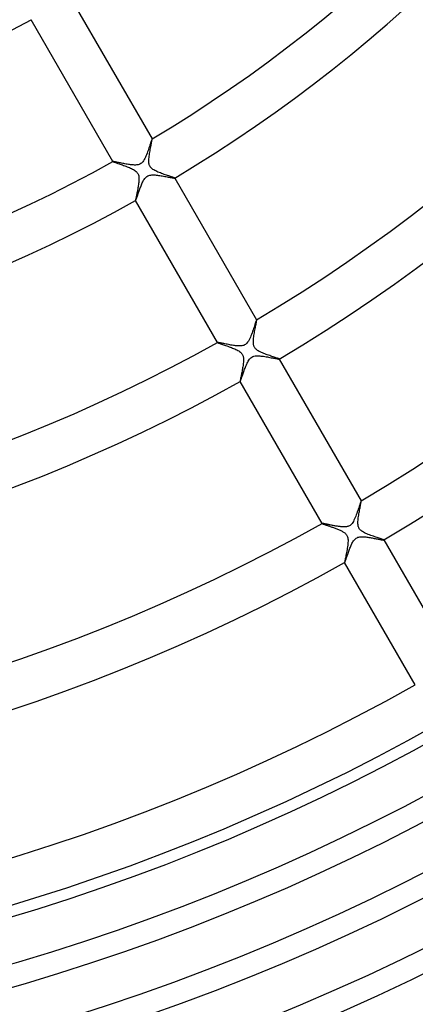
# Model space of a CAD drawing. Header units: millimetres. Extents: x -345 to 345, y -305 to 305.
# Tile 43 of 79: x 54 to 89, y -186 to -99. Entities that reach past the tile are written whole.
import ezdxf

# ---------------------------------------------------------------- set-up
doc = ezdxf.new("R2010")
doc.units = ezdxf.units.MM
doc.layers.add('HIDDEN', color=7, linetype='Continuous')
doc.layers.add('THICK', color=7, linetype='Continuous')

msp = doc.modelspace()

# ---------------------------------------------------------------- linework, layer by layer
at = {"layer": 'HIDDEN'}
for p, q in [((65.339, -109.763), (65.308, -109.857)), ((65.368, -109.677), (65.339, -109.763)), ((65.394, -109.601), (65.368, -109.677)), ((65.417, -109.535), (65.394, -109.601)), ((65.436, -109.482), (65.417, -109.535)), ((65.452, -109.443), (65.436, -109.482)), ((65.464, -109.417), (65.452, -109.443)), ((65.472, -109.406), (65.464, -109.417)), ((65.473, -109.406), (65.472, -109.406)), ((65.474, -109.406), (65.473, -109.405)), ((65.473, -109.405), (65.473, -109.406)), ((65.475, -109.406), (65.474, -109.406)), ((65.475, -109.407), (65.475, -109.406)), ((65.475, -109.406), (65.475, -109.406)), ((65.024, -110.678), (64.977, -110.799)), ((65.07, -110.554), (65.024, -110.678)), ((65.115, -110.429), (65.07, -110.554)), ((65.158, -110.305), (65.115, -110.429)), ((65.199, -110.184), (65.158, -110.305)), ((65.238, -110.069), (65.199, -110.184)), ((65.274, -109.96), (65.238, -110.069)), ((65.308, -109.857), (65.274, -109.96)), ((62.012, -111.404), (62.011, -111.404)), ((62.011, -111.404), (62.011, -111.405)), ((62.011, -111.405), (62.011, -111.405)), ((62.011, -111.405), (62.011, -111.406)), ((62.011, -111.406), (62.011, -111.407)), ((62.021, -111.402), (62.012, -111.403)), ((62.012, -111.403), (62.012, -111.404)), ((62.039, -111.403), (62.021, -111.402)), ((62.065, -111.406), (62.039, -111.403)), ((62.098, -111.411), (62.065, -111.406)), ((62.138, -111.418), (62.098, -111.411)), ((62.185, -111.426), (62.138, -111.418)), ((62.239, -111.437), (62.185, -111.426)), ((62.299, -111.449), (62.239, -111.437)), ((62.365, -111.462), (62.299, -111.449)), ((62.436, -111.477), (62.365, -111.462)), ((62.514, -111.493), (62.436, -111.477)), ((62.597, -111.51), (62.514, -111.493)), ((62.685, -111.528), (62.597, -111.51)), ((62.778, -111.547), (62.685, -111.528)), ((62.875, -111.567), (62.778, -111.547)), ((62.974, -111.586), (62.875, -111.567)), ((63.074, -111.605), (62.974, -111.586)), ((64.468, -111.591), (64.4, -111.63)), ((64.531, -111.545), (64.468, -111.591)), ((64.592, -111.488), (64.531, -111.545)), ((64.653, -111.418), (64.592, -111.488)), ((64.714, -111.334), (64.653, -111.418)), ((64.772, -111.239), (64.714, -111.334)), ((64.827, -111.137), (64.772, -111.239)), ((64.879, -111.029), (64.827, -111.137)), ((64.929, -110.916), (64.879, -111.029)), ((64.977, -110.799), (64.929, -110.916)), ((63.175, -111.624), (63.074, -111.605)), ((63.275, -111.641), (63.175, -111.624)), ((63.374, -111.657), (63.275, -111.641)), ((63.472, -111.672), (63.374, -111.657)), ((63.567, -111.685), (63.472, -111.672)), ((63.66, -111.696), (63.567, -111.685)), ((63.751, -111.705), (63.66, -111.696)), ((63.84, -111.711), (63.751, -111.705)), ((63.927, -111.714), (63.84, -111.711)), ((64.01, -111.713), (63.927, -111.714)), ((64.091, -111.709), (64.01, -111.713)), ((64.171, -111.699), (64.091, -111.709)), ((64.25, -111.684), (64.171, -111.699)), ((64.327, -111.661), (64.25, -111.684)), ((64.4, -111.63), (64.327, -111.661)), ((64.571, -113.375), (64.608, -113.293)), ((64.608, -113.293), (64.645, -113.214)), ((64.645, -113.214), (64.684, -113.138)), ((64.684, -113.138), (64.726, -113.061)), ((64.726, -113.061), (64.773, -112.985)), ((64.773, -112.985), (64.823, -112.912)), ((64.823, -112.912), (64.879, -112.844)), ((64.879, -112.844), (64.94, -112.781)), ((64.94, -112.781), (65.009, -112.725)), ((65.009, -112.725), (65.086, -112.678)), ((65.086, -112.678), (65.171, -112.641)), ((65.171, -112.641), (65.26, -112.614)), ((65.26, -112.614), (65.352, -112.597)), ((65.352, -112.597), (65.446, -112.588)), ((65.446, -112.588), (65.539, -112.585)), ((65.539, -112.585), (65.634, -112.587)), ((65.634, -112.587), (65.734, -112.592)), ((65.734, -112.592), (65.836, -112.601)), ((65.836, -112.601), (65.942, -112.613)), ((65.942, -112.613), (66.05, -112.627)), ((66.05, -112.627), (66.16, -112.643)), ((66.16, -112.643), (66.27, -112.66)), ((66.27, -112.66), (66.379, -112.679)), ((66.379, -112.679), (66.488, -112.698)), ((66.488, -112.698), (66.595, -112.718)), ((66.595, -112.718), (66.7, -112.737)), ((66.7, -112.737), (66.802, -112.757)), ((66.802, -112.757), (66.9, -112.776)), ((66.9, -112.776), (66.993, -112.794)), ((66.993, -112.794), (67.081, -112.81)), ((67.081, -112.81), (67.161, -112.826)), ((67.161, -112.826), (67.235, -112.839)), ((67.235, -112.839), (67.3, -112.851)), ((67.3, -112.851), (67.356, -112.86)), ((67.356, -112.86), (67.402, -112.867)), ((67.402, -112.867), (67.437, -112.871)), ((67.437, -112.871), (67.46, -112.872)), ((67.46, -112.872), (67.472, -112.87)), ((67.472, -112.87), (67.473, -112.87)), ((67.474, -112.868), (67.473, -112.867)), ((67.473, -112.87), (67.473, -112.869)), ((67.473, -112.869), (67.474, -112.869)), ((67.474, -112.869), (67.474, -112.868)), ((67.474, -112.868), (67.474, -112.868)), ((64.248, -114.233), (64.276, -114.154)), ((64.276, -114.154), (64.304, -114.073)), ((64.304, -114.073), (64.334, -113.989)), ((64.334, -113.989), (64.365, -113.902)), ((64.365, -113.902), (64.397, -113.814)), ((64.397, -113.814), (64.431, -113.725)), ((64.431, -113.725), (64.465, -113.635)), ((64.465, -113.635), (64.5, -113.547)), ((64.5, -113.547), (64.535, -113.46)), ((64.535, -113.46), (64.571, -113.375)), ((64.009, -114.867), (64.01, -114.868)), ((64.01, -114.868), (64.01, -114.868)), ((64.01, -114.868), (64.011, -114.868)), ((64.011, -114.868), (64.011, -114.868)), ((64.011, -114.868), (64.012, -114.868)), ((64.012, -114.868), (64.013, -114.868)), ((64.013, -114.868), (64.018, -114.862)), ((64.018, -114.862), (64.026, -114.849)), ((64.026, -114.849), (64.035, -114.829)), ((64.035, -114.829), (64.046, -114.802)), ((64.046, -114.802), (64.059, -114.768)), ((64.059, -114.768), (64.074, -114.729)), ((64.074, -114.729), (64.091, -114.683)), ((64.091, -114.683), (64.109, -114.632)), ((64.109, -114.632), (64.129, -114.576)), ((64.129, -114.576), (64.15, -114.516)), ((64.15, -114.516), (64.173, -114.451)), ((64.173, -114.451), (64.197, -114.382)), ((64.197, -114.382), (64.222, -114.309)), ((64.222, -114.309), (64.248, -114.233)), ((74.683, -125.516), (74.661, -125.577)), ((74.701, -125.471), (74.683, -125.516)), ((74.714, -125.442), (74.701, -125.471)), ((74.723, -125.429), (74.714, -125.442)), ((74.724, -125.429), (74.723, -125.429)), ((74.725, -125.429), (74.724, -125.429)), ((74.724, -125.429), (74.724, -125.429)), ((74.726, -125.429), (74.725, -125.429)), ((74.726, -125.43), (74.726, -125.429)), ((74.726, -125.429), (74.726, -125.429)), ((74.415, -126.308), (74.369, -126.441)), ((74.459, -126.179), (74.415, -126.308)), ((74.5, -126.057), (74.459, -126.179)), ((74.538, -125.942), (74.5, -126.057)), ((74.574, -125.835), (74.538, -125.942)), ((74.606, -125.737), (74.574, -125.835)), ((74.635, -125.651), (74.606, -125.737)), ((74.661, -125.577), (74.635, -125.651)), ((74.055, -127.202), (73.994, -127.309)), ((74.112, -127.087), (74.055, -127.202)), ((74.166, -126.967), (74.112, -127.087)), ((74.219, -126.841), (74.166, -126.967)), ((74.27, -126.711), (74.219, -126.841)), ((74.32, -126.577), (74.27, -126.711)), ((74.369, -126.441), (74.32, -126.577)), ((71.263, -127.427), (71.262, -127.428)), ((71.262, -127.428), (71.262, -127.428)), ((71.262, -127.428), (71.262, -127.429)), ((71.262, -127.429), (71.262, -127.429)), ((71.262, -127.429), (71.262, -127.43)), ((71.273, -127.425), (71.263, -127.427)), ((71.263, -127.427), (71.263, -127.427)), ((71.293, -127.426), (71.273, -127.425)), ((71.322, -127.43), (71.293, -127.426)), ((71.36, -127.436), (71.322, -127.43)), ((71.406, -127.444), (71.36, -127.436)), ((71.46, -127.454), (71.406, -127.444)), ((71.521, -127.466), (71.46, -127.454)), ((71.588, -127.479), (71.521, -127.466)), ((71.663, -127.495), (71.588, -127.479)), ((71.744, -127.511), (71.663, -127.495)), ((71.831, -127.529), (71.744, -127.511)), ((71.924, -127.548), (71.831, -127.529)), ((72.023, -127.568), (71.924, -127.548)), ((72.127, -127.589), (72.023, -127.568)), ((72.234, -127.61), (72.127, -127.589)), ((72.342, -127.63), (72.234, -127.61)), ((72.449, -127.65), (72.342, -127.63)), ((72.557, -127.668), (72.449, -127.65)), ((72.663, -127.685), (72.557, -127.668)), ((72.767, -127.7), (72.663, -127.685)), ((72.868, -127.713), (72.767, -127.7)), ((72.966, -127.723), (72.868, -127.713)), ((73.062, -127.731), (72.966, -127.723)), ((73.155, -127.735), (73.062, -127.731)), ((73.245, -127.735), (73.155, -127.735)), ((73.332, -127.731), (73.245, -127.735)), ((73.417, -127.721), (73.332, -127.731)), ((73.502, -127.705), (73.417, -127.721)), ((73.584, -127.68), (73.502, -127.705)), ((73.661, -127.645), (73.584, -127.68)), ((73.732, -127.603), (73.661, -127.645)), ((73.798, -127.552), (73.732, -127.603)), ((73.863, -127.487), (73.798, -127.552)), ((73.928, -127.406), (73.863, -127.487)), ((73.994, -127.309), (73.928, -127.406)), ((73.979, -129.077), (74.03, -128.995)), ((74.03, -128.995), (74.086, -128.917)), ((74.086, -128.917), (74.148, -128.845)), ((74.148, -128.845), (74.217, -128.779)), ((74.217, -128.779), (74.296, -128.722)), ((74.296, -128.722), (74.386, -128.676)), ((74.386, -128.676), (74.483, -128.643)), ((74.483, -128.643), (74.584, -128.622)), ((74.584, -128.622), (74.687, -128.61)), ((74.687, -128.61), (74.791, -128.607)), ((74.791, -128.607), (74.896, -128.609)), ((74.896, -128.609), (74.999, -128.615)), ((74.999, -128.615), (75.104, -128.625)), ((75.104, -128.625), (75.213, -128.637)), ((75.213, -128.637), (75.325, -128.652)), ((75.325, -128.652), (75.439, -128.669)), ((75.439, -128.669), (75.555, -128.688)), ((75.555, -128.688), (75.672, -128.709)), ((75.672, -128.709), (75.788, -128.729)), ((75.788, -128.729), (75.901, -128.75)), ((75.901, -128.75), (76.01, -128.771)), ((76.01, -128.771), (76.115, -128.791)), ((76.115, -128.791), (76.214, -128.81)), ((76.214, -128.81), (76.306, -128.828)), ((76.306, -128.828), (76.392, -128.845)), ((76.392, -128.845), (76.47, -128.859)), ((76.47, -128.859), (76.539, -128.872)), ((76.539, -128.872), (76.599, -128.882)), ((76.599, -128.882), (76.648, -128.889)), ((76.648, -128.889), (76.685, -128.894)), ((76.685, -128.894), (76.711, -128.895)), ((76.711, -128.895), (76.723, -128.894)), ((76.723, -128.894), (76.724, -128.893)), ((76.724, -128.891), (76.724, -128.89)), ((76.725, -128.891), (76.724, -128.891)), ((76.724, -128.893), (76.725, -128.892)), ((76.724, -128.893), (76.724, -128.893)), ((76.725, -128.892), (76.725, -128.891)), ((73.592, -129.989), (73.626, -129.896)), ((73.626, -129.896), (73.661, -129.8)), ((73.661, -129.8), (73.698, -129.703)), ((73.698, -129.703), (73.735, -129.606)), ((73.735, -129.606), (73.773, -129.512)), ((73.773, -129.512), (73.812, -129.419)), ((73.812, -129.419), (73.851, -129.33)), ((73.851, -129.33), (73.891, -129.244)), ((73.891, -129.244), (73.933, -129.161)), ((73.933, -129.161), (73.979, -129.077)), ((73.316, -130.777), (73.333, -130.731)), ((73.333, -130.731), (73.352, -130.679)), ((73.352, -130.679), (73.372, -130.621)), ((73.372, -130.621), (73.395, -130.557)), ((73.395, -130.557), (73.418, -130.488)), ((73.418, -130.488), (73.444, -130.415)), ((73.444, -130.415), (73.471, -130.337)), ((73.471, -130.337), (73.499, -130.255)), ((73.499, -130.255), (73.529, -130.169)), ((73.529, -130.169), (73.56, -130.081)), ((73.56, -130.081), (73.592, -129.989)), ((73.26, -130.89), (73.26, -130.891)), ((73.26, -130.891), (73.261, -130.891)), ((73.261, -130.891), (73.262, -130.891)), ((73.262, -130.891), (73.262, -130.891)), ((73.262, -130.891), (73.263, -130.891)), ((73.263, -130.891), (73.269, -130.884)), ((73.263, -130.891), (73.263, -130.891)), ((73.269, -130.884), (73.278, -130.869)), ((73.278, -130.869), (73.288, -130.846)), ((73.288, -130.846), (73.301, -130.815)), ((73.301, -130.815), (73.316, -130.777)), ((83.756, -142.062), (83.717, -142.179)), ((83.793, -141.951), (83.756, -142.062)), ((83.827, -141.848), (83.793, -141.951)), ((83.859, -141.753), (83.827, -141.848)), ((83.887, -141.67), (83.859, -141.753)), ((83.912, -141.597), (83.887, -141.67)), ((83.934, -141.538), (83.912, -141.597)), ((83.952, -141.493), (83.934, -141.538)), ((83.965, -141.464), (83.952, -141.493)), ((83.974, -141.452), (83.965, -141.464)), ((83.975, -141.452), (83.974, -141.452)), ((83.976, -141.452), (83.975, -141.451)), ((83.975, -141.451), (83.975, -141.452)), ((83.977, -141.452), (83.976, -141.452)), ((83.976, -141.452), (83.976, -141.452)), ((83.977, -141.453), (83.977, -141.452)), ((83.44, -142.935), (83.389, -143.051)), ((83.489, -142.813), (83.44, -142.935)), ((83.537, -142.688), (83.489, -142.813)), ((83.585, -142.559), (83.537, -142.688)), ((83.631, -142.429), (83.585, -142.559)), ((83.675, -142.302), (83.631, -142.429)), ((83.717, -142.179), (83.675, -142.302)), ((80.514, -143.449), (80.513, -143.45)), ((80.513, -143.45), (80.513, -143.45)), ((80.513, -143.45), (80.513, -143.451)), ((80.513, -143.451), (80.513, -143.451)), ((80.513, -143.451), (80.513, -143.452)), ((80.513, -143.452), (80.513, -143.453)), ((80.52, -143.448), (80.514, -143.449)), ((80.532, -143.448), (80.52, -143.448)), ((80.549, -143.449), (80.532, -143.448)), ((80.57, -143.452), (80.549, -143.449)), ((80.597, -143.456), (80.57, -143.452)), ((80.628, -143.461), (80.597, -143.456)), ((80.663, -143.468), (80.628, -143.461)), ((80.703, -143.475), (80.663, -143.468)), ((80.746, -143.483), (80.703, -143.475)), ((80.793, -143.493), (80.746, -143.483)), ((80.844, -143.503), (80.793, -143.493)), ((80.898, -143.514), (80.844, -143.503)), ((80.955, -143.526), (80.898, -143.514)), ((81.015, -143.538), (80.955, -143.526)), ((81.078, -143.551), (81.015, -143.538)), ((81.143, -143.564), (81.078, -143.551)), ((81.21, -143.578), (81.143, -143.564)), ((81.28, -143.592), (81.21, -143.578)), ((81.351, -143.606), (81.28, -143.592)), ((81.424, -143.62), (81.351, -143.606)), ((81.499, -143.635), (81.424, -143.62)), ((81.575, -143.649), (81.499, -143.635)), ((81.652, -143.663), (81.575, -143.649)), ((81.73, -143.677), (81.652, -143.663)), ((81.807, -143.69), (81.73, -143.677)), ((81.884, -143.702), (81.807, -143.69)), ((81.96, -143.714), (81.884, -143.702)), ((82.035, -143.724), (81.96, -143.714)), ((82.108, -143.733), (82.035, -143.724)), ((82.18, -143.741), (82.108, -143.733)), ((82.251, -143.748), (82.18, -143.741)), ((82.319, -143.753), (82.251, -143.748)), ((82.387, -143.756), (82.319, -143.753)), ((82.456, -143.757), (82.387, -143.756)), ((82.526, -143.756), (82.456, -143.757)), ((82.595, -143.751), (82.526, -143.756)), ((82.664, -143.743), (82.595, -143.751)), ((82.732, -143.731), (82.664, -143.743)), ((82.799, -143.713), (82.732, -143.731)), ((82.864, -143.689), (82.799, -143.713)), ((82.927, -143.658), (82.864, -143.689)), ((82.987, -143.621), (82.927, -143.658)), ((83.045, -143.575), (82.987, -143.621)), ((83.104, -143.518), (83.045, -143.575)), ((83.163, -143.448), (83.104, -143.518)), ((83.223, -143.363), (83.163, -143.448)), ((83.281, -143.266), (83.223, -143.363)), ((83.337, -143.161), (83.281, -143.266)), ((83.389, -143.051), (83.337, -143.161)), ((83.535, -144.75), (83.611, -144.709)), ((83.611, -144.709), (83.69, -144.677)), ((83.69, -144.677), (83.773, -144.654)), ((83.773, -144.654), (83.856, -144.64)), ((83.856, -144.64), (83.941, -144.632)), ((83.941, -144.632), (84.025, -144.628)), ((84.025, -144.628), (84.109, -144.629)), ((84.109, -144.629), (84.195, -144.633)), ((84.195, -144.633), (84.285, -144.639)), ((84.285, -144.639), (84.376, -144.649)), ((84.376, -144.649), (84.47, -144.66)), ((84.47, -144.66), (84.565, -144.673)), ((84.565, -144.673), (84.662, -144.687)), ((84.662, -144.687), (84.758, -144.702)), ((84.758, -144.702), (84.854, -144.718)), ((84.854, -144.718), (84.949, -144.735)), ((82.981, -145.639), (83.016, -145.551)), ((83.016, -145.551), (83.052, -145.465)), ((83.052, -145.465), (83.088, -145.381)), ((83.088, -145.381), (83.125, -145.301)), ((83.125, -145.301), (83.162, -145.224)), ((83.162, -145.224), (83.202, -145.147)), ((83.202, -145.147), (83.246, -145.071)), ((83.246, -145.071), (83.294, -144.997)), ((83.294, -144.997), (83.346, -144.927)), ((83.346, -144.927), (83.402, -144.861)), ((83.402, -144.861), (83.465, -144.802)), ((83.465, -144.802), (83.535, -144.75)), ((84.949, -144.735), (85.042, -144.752)), ((85.042, -144.752), (85.134, -144.769)), ((85.134, -144.769), (85.223, -144.786)), ((85.223, -144.786), (85.31, -144.803)), ((85.31, -144.803), (85.393, -144.819)), ((85.393, -144.819), (85.473, -144.834)), ((85.473, -144.834), (85.549, -144.849)), ((85.549, -144.849), (85.62, -144.863)), ((85.62, -144.863), (85.686, -144.875)), ((85.686, -144.875), (85.746, -144.886)), ((85.746, -144.886), (85.801, -144.896)), ((85.801, -144.896), (85.848, -144.904)), ((85.848, -144.904), (85.889, -144.911)), ((85.889, -144.911), (85.922, -144.915)), ((85.922, -144.915), (85.948, -144.918)), ((85.948, -144.918), (85.965, -144.918)), ((85.965, -144.918), (85.974, -144.916)), ((85.974, -144.916), (85.975, -144.916)), ((85.975, -144.914), (85.975, -144.913)), ((85.975, -144.915), (85.975, -144.914)), ((85.975, -144.914), (85.975, -144.914)), ((85.975, -144.916), (85.975, -144.915)), ((85.975, -144.915), (85.975, -144.915)), ((82.682, -146.473), (82.707, -146.401)), ((82.707, -146.401), (82.733, -146.326)), ((82.733, -146.326), (82.76, -146.247)), ((82.76, -146.247), (82.788, -146.166)), ((82.788, -146.166), (82.817, -146.082)), ((82.817, -146.082), (82.848, -145.996)), ((82.848, -145.996), (82.88, -145.908)), ((82.88, -145.908), (82.912, -145.819)), ((82.912, -145.819), (82.946, -145.729)), ((82.946, -145.729), (82.981, -145.639)), ((82.511, -146.913), (82.511, -146.913)), ((82.511, -146.913), (82.512, -146.914)), ((82.512, -146.914), (82.512, -146.914)), ((82.512, -146.914), (82.513, -146.914)), ((82.513, -146.914), (82.513, -146.914)), ((82.513, -146.914), (82.514, -146.914)), ((82.514, -146.914), (82.52, -146.907)), ((82.52, -146.907), (82.528, -146.893)), ((82.528, -146.893), (82.538, -146.871)), ((82.538, -146.871), (82.55, -146.843)), ((82.55, -146.843), (82.564, -146.807)), ((82.564, -146.807), (82.579, -146.765)), ((82.579, -146.765), (82.597, -146.716)), ((82.597, -146.716), (82.616, -146.663)), ((82.616, -146.663), (82.637, -146.604)), ((82.637, -146.604), (82.659, -146.54)), ((82.659, -146.54), (82.682, -146.473))]:
    msp.add_line(p, q, dxfattribs=at)
at = {"layer": 'THICK'}
for p, q in [((58.222, -96.843), (65.475, -109.407)), ((62.011, -111.407), (54.758, -98.843)), ((65.399, -109.881), (65.417, -109.784)), ((65.417, -109.784), (65.434, -109.696)), ((65.434, -109.696), (65.449, -109.617)), ((65.449, -109.617), (65.461, -109.549)), ((65.461, -109.549), (65.47, -109.493)), ((65.47, -109.493), (65.475, -109.45)), ((65.477, -109.421), (65.475, -109.407)), ((65.475, -109.45), (65.477, -109.421)), ((65.232, -110.81), (65.251, -110.689)), ((65.251, -110.689), (65.271, -110.567)), ((65.271, -110.567), (65.292, -110.445)), ((65.292, -110.445), (65.313, -110.326)), ((65.313, -110.326), (65.336, -110.208)), ((65.336, -110.208), (65.357, -110.094)), ((65.357, -110.094), (65.379, -109.985)), ((65.379, -109.985), (65.399, -109.881)), ((62.011, -111.407), (62.02, -111.414)), ((62.02, -111.414), (62.041, -111.424)), ((62.041, -111.424), (62.072, -111.438)), ((62.072, -111.438), (62.114, -111.454)), ((62.114, -111.454), (62.166, -111.474)), ((62.166, -111.474), (62.226, -111.496)), ((62.226, -111.496), (62.295, -111.52)), ((62.295, -111.52), (62.372, -111.547)), ((62.372, -111.547), (62.456, -111.576)), ((62.456, -111.576), (62.545, -111.607)), ((65.185, -111.378), (65.186, -111.273)), ((65.189, -111.477), (65.185, -111.378)), ((65.186, -111.273), (65.192, -111.162)), ((65.199, -111.561), (65.189, -111.477)), ((65.192, -111.162), (65.202, -111.048)), ((65.212, -111.632), (65.199, -111.561)), ((65.202, -111.048), (65.216, -110.93)), ((65.216, -110.93), (65.232, -110.81)), ((62.545, -111.607), (62.64, -111.639)), ((62.64, -111.639), (62.739, -111.674)), ((62.739, -111.674), (62.842, -111.71)), ((62.842, -111.71), (62.946, -111.747)), ((62.946, -111.747), (63.052, -111.785)), ((63.052, -111.785), (63.157, -111.824)), ((63.157, -111.824), (63.261, -111.863)), ((63.261, -111.863), (63.363, -111.904)), ((63.363, -111.904), (63.463, -111.945)), ((63.463, -111.945), (63.559, -111.986)), ((63.559, -111.986), (63.652, -112.029)), ((63.652, -112.029), (63.742, -112.073)), ((63.742, -112.073), (63.829, -112.12)), ((63.829, -112.12), (63.911, -112.17)), ((63.911, -112.17), (63.987, -112.223)), ((63.987, -112.223), (64.056, -112.279)), ((64.056, -112.279), (64.115, -112.336)), ((64.115, -112.336), (64.165, -112.395)), ((64.165, -112.395), (64.206, -112.457)), ((64.206, -112.457), (64.239, -112.522)), ((65.228, -111.692), (65.212, -111.632)), ((65.245, -111.742), (65.228, -111.692)), ((65.266, -111.79), (65.245, -111.742)), ((65.29, -111.836), (65.266, -111.79)), ((65.317, -111.88), (65.29, -111.836)), ((65.348, -111.922), (65.317, -111.88)), ((65.384, -111.963), (65.348, -111.922)), ((65.427, -112.006), (65.384, -111.963)), ((65.48, -112.051), (65.427, -112.006)), ((65.544, -112.098), (65.48, -112.051)), ((65.619, -112.147), (65.544, -112.098)), ((65.703, -112.195), (65.619, -112.147)), ((65.794, -112.242), (65.703, -112.195)), ((65.891, -112.288), (65.794, -112.242)), ((65.992, -112.332), (65.891, -112.288)), ((66.097, -112.376), (65.992, -112.332)), ((66.205, -112.418), (66.097, -112.376)), ((66.315, -112.459), (66.205, -112.418)), ((66.426, -112.499), (66.315, -112.459)), ((64.239, -112.522), (64.266, -112.592)), ((64.266, -112.592), (64.287, -112.669)), ((64.293, -113.262), (64.282, -113.353)), ((64.287, -112.669), (64.302, -112.752)), ((64.302, -113.173), (64.293, -113.262)), ((64.302, -112.752), (64.31, -112.836)), ((64.308, -113.087), (64.302, -113.173)), ((64.312, -113.004), (64.308, -113.087)), ((64.31, -112.836), (64.313, -112.921)), ((64.313, -112.921), (64.312, -113.004)), ((66.536, -112.538), (66.426, -112.499)), ((66.643, -112.575), (66.536, -112.538)), ((66.747, -112.61), (66.643, -112.575)), ((66.847, -112.644), (66.747, -112.61)), ((66.942, -112.675), (66.847, -112.644)), ((67.031, -112.705), (66.942, -112.675)), ((67.115, -112.733), (67.031, -112.705)), ((67.191, -112.758), (67.115, -112.733)), ((67.26, -112.782), (67.191, -112.758)), ((67.32, -112.803), (67.26, -112.782)), ((67.371, -112.821), (67.32, -112.803)), ((67.413, -112.837), (67.371, -112.821)), ((67.444, -112.85), (67.413, -112.837)), ((67.464, -112.86), (67.444, -112.85)), ((67.473, -112.867), (67.464, -112.86)), ((67.473, -112.867), (74.726, -125.43)), ((64.132, -114.197), (64.115, -114.281)), ((64.15, -114.11), (64.132, -114.197)), ((64.167, -114.02), (64.15, -114.11)), ((64.186, -113.927), (64.167, -114.02)), ((64.204, -113.832), (64.186, -113.927)), ((64.221, -113.735), (64.204, -113.832)), ((64.238, -113.638), (64.221, -113.735)), ((64.254, -113.542), (64.238, -113.638)), ((64.269, -113.447), (64.254, -113.542)), ((64.282, -113.353), (64.269, -113.447)), ((64.008, -114.84), (64.007, -114.858)), ((64.007, -114.858), (64.009, -114.867)), ((64.011, -114.814), (64.008, -114.84)), ((71.262, -127.43), (64.009, -114.867)), ((64.016, -114.78), (64.011, -114.814)), ((64.023, -114.739), (64.016, -114.78)), ((64.032, -114.69), (64.023, -114.739)), ((64.043, -114.635), (64.032, -114.69)), ((64.055, -114.575), (64.043, -114.635)), ((64.068, -114.508), (64.055, -114.575)), ((64.083, -114.437), (64.068, -114.508)), ((64.098, -114.361), (64.083, -114.437)), ((64.115, -114.281), (64.098, -114.361)), ((74.712, -125.568), (74.721, -125.514)), ((74.721, -125.514), (74.726, -125.472)), ((74.728, -125.444), (74.726, -125.43)), ((74.726, -125.472), (74.728, -125.444)), ((74.546, -126.444), (74.568, -126.326)), ((74.568, -126.326), (74.59, -126.211)), ((74.59, -126.211), (74.611, -126.099)), ((74.611, -126.099), (74.632, -125.992)), ((74.632, -125.992), (74.652, -125.891)), ((74.652, -125.891), (74.67, -125.797)), ((74.67, -125.797), (74.686, -125.711)), ((74.686, -125.711), (74.7, -125.635)), ((74.7, -125.635), (74.712, -125.568)), ((74.435, -127.369), (74.437, -127.263)), ((74.437, -127.263), (74.444, -127.153)), ((74.444, -127.153), (74.456, -127.039)), ((74.456, -127.039), (74.47, -126.922)), ((74.47, -126.922), (74.487, -126.803)), ((74.487, -126.803), (74.505, -126.683)), ((74.505, -126.683), (74.525, -126.563)), ((74.525, -126.563), (74.546, -126.444)), ((71.262, -127.43), (71.271, -127.437)), ((71.271, -127.437), (71.291, -127.447)), ((71.291, -127.447), (71.322, -127.46)), ((71.322, -127.46), (71.362, -127.476)), ((71.362, -127.476), (71.413, -127.495)), ((71.413, -127.495), (71.472, -127.517)), ((71.472, -127.517), (71.539, -127.541)), ((71.539, -127.541), (71.614, -127.567)), ((71.614, -127.567), (71.696, -127.595)), ((71.696, -127.595), (71.783, -127.625)), ((71.783, -127.625), (71.876, -127.657)), ((71.876, -127.657), (71.974, -127.691)), ((71.974, -127.691), (72.075, -127.726)), ((72.075, -127.726), (72.177, -127.762)), ((72.177, -127.762), (72.281, -127.799)), ((72.281, -127.799), (72.385, -127.837)), ((72.385, -127.837), (72.488, -127.876)), ((72.488, -127.876), (72.59, -127.916)), ((72.59, -127.916), (72.689, -127.956)), ((72.689, -127.956), (72.785, -127.997)), ((72.785, -127.997), (72.878, -128.039)), ((72.878, -128.039), (72.968, -128.083)), ((72.968, -128.083), (73.055, -128.128)), ((73.055, -128.128), (73.138, -128.177)), ((74.437, -127.468), (74.435, -127.369)), ((74.445, -127.556), (74.437, -127.468)), ((74.457, -127.63), (74.445, -127.556)), ((74.472, -127.694), (74.457, -127.63)), ((74.489, -127.749), (74.472, -127.694)), ((74.51, -127.8), (74.489, -127.749)), ((74.534, -127.848), (74.51, -127.8)), ((74.562, -127.894), (74.534, -127.848)), ((74.594, -127.938), (74.562, -127.894)), ((74.631, -127.982), (74.594, -127.938)), ((74.677, -128.027), (74.631, -127.982)), ((74.731, -128.073), (74.677, -128.027)), ((74.796, -128.122), (74.731, -128.073)), ((74.873, -128.171), (74.796, -128.122)), ((73.138, -128.177), (73.215, -128.228)), ((73.215, -128.228), (73.285, -128.281)), ((73.285, -128.281), (73.345, -128.336)), ((73.345, -128.336), (73.395, -128.392)), ((73.395, -128.392), (73.437, -128.449)), ((73.437, -128.449), (73.472, -128.508)), ((73.472, -128.508), (73.5, -128.569)), ((73.5, -128.569), (73.522, -128.633)), ((73.522, -128.633), (73.539, -128.699)), ((73.539, -128.699), (73.551, -128.769)), ((73.551, -128.769), (73.559, -128.843)), ((73.559, -128.843), (73.563, -128.921)), ((73.563, -129.003), (73.56, -129.09)), ((73.563, -128.921), (73.563, -129.003)), ((74.959, -128.22), (74.873, -128.171)), ((75.049, -128.267), (74.959, -128.22)), ((75.145, -128.312), (75.049, -128.267)), ((75.245, -128.355), (75.145, -128.312)), ((75.348, -128.397), (75.245, -128.355)), ((75.452, -128.438), (75.348, -128.397)), ((75.558, -128.478), (75.452, -128.438)), ((75.665, -128.517), (75.558, -128.478)), ((75.772, -128.555), (75.665, -128.517)), ((75.877, -128.591), (75.772, -128.555)), ((75.981, -128.627), (75.877, -128.591)), ((76.082, -128.661), (75.981, -128.627)), ((76.179, -128.693), (76.082, -128.661)), ((76.27, -128.724), (76.179, -128.693)), ((76.356, -128.752), (76.27, -128.724)), ((76.434, -128.778), (76.356, -128.752)), ((76.505, -128.803), (76.434, -128.778)), ((76.567, -128.824), (76.505, -128.803)), ((76.62, -128.843), (76.567, -128.824)), ((76.662, -128.859), (76.62, -128.843)), ((76.694, -128.873), (76.662, -128.859)), ((76.715, -128.883), (76.694, -128.873)), ((76.724, -128.89), (76.715, -128.883)), ((76.724, -128.89), (83.977, -141.453)), ((73.449, -129.878), (73.431, -129.977)), ((73.468, -129.777), (73.449, -129.878)), ((73.486, -129.674), (73.468, -129.777)), ((73.503, -129.572), (73.486, -129.674)), ((73.519, -129.471), (73.503, -129.572)), ((73.532, -129.372), (73.519, -129.471)), ((73.544, -129.275), (73.532, -129.372)), ((73.553, -129.181), (73.544, -129.275)), ((73.56, -129.09), (73.553, -129.181)), ((73.276, -130.751), (73.268, -130.796)), ((73.286, -130.698), (73.276, -130.751)), ((73.297, -130.639), (73.286, -130.698)), ((73.31, -130.573), (73.297, -130.639)), ((73.325, -130.501), (73.31, -130.573)), ((73.341, -130.425), (73.325, -130.501)), ((73.357, -130.343), (73.341, -130.425)), ((73.375, -130.257), (73.357, -130.343)), ((73.393, -130.167), (73.375, -130.257)), ((73.412, -130.074), (73.393, -130.167)), ((73.431, -129.977), (73.412, -130.074)), ((73.259, -130.861), (73.258, -130.88)), ((73.258, -130.88), (73.26, -130.89)), ((73.263, -130.833), (73.259, -130.861)), ((80.513, -143.453), (73.26, -130.89)), ((73.268, -130.796), (73.263, -130.833)), ((83.854, -142.163), (83.874, -142.059)), ((83.874, -142.059), (83.893, -141.96)), ((83.893, -141.96), (83.911, -141.867)), ((83.911, -141.867), (83.928, -141.781)), ((83.928, -141.781), (83.943, -141.703)), ((83.943, -141.703), (83.955, -141.634)), ((83.955, -141.634), (83.965, -141.575)), ((83.965, -141.575), (83.973, -141.527)), ((83.973, -141.527), (83.977, -141.49)), ((83.979, -141.465), (83.977, -141.453)), ((83.977, -141.49), (83.979, -141.465)), ((83.706, -143.062), (83.719, -142.951)), ((83.719, -142.951), (83.735, -142.837)), ((83.735, -142.837), (83.753, -142.723)), ((83.753, -142.723), (83.772, -142.608)), ((83.772, -142.608), (83.792, -142.494)), ((83.792, -142.494), (83.812, -142.381)), ((83.812, -142.381), (83.833, -142.27)), ((83.833, -142.27), (83.854, -142.163)), ((80.513, -143.453), (80.518, -143.457)), ((80.518, -143.457), (80.528, -143.463)), ((80.528, -143.463), (80.543, -143.471)), ((80.543, -143.471), (80.563, -143.48)), ((80.563, -143.48), (80.588, -143.49)), ((80.588, -143.49), (80.618, -143.501)), ((80.618, -143.501), (80.651, -143.514)), ((80.651, -143.514), (80.689, -143.527)), ((80.689, -143.527), (80.731, -143.542)), ((80.731, -143.542), (80.777, -143.558)), ((80.777, -143.558), (80.825, -143.575)), ((80.825, -143.575), (80.877, -143.593)), ((80.877, -143.593), (80.932, -143.612)), ((80.932, -143.612), (80.989, -143.632)), ((80.989, -143.632), (81.049, -143.652)), ((81.049, -143.652), (81.111, -143.674)), ((81.111, -143.674), (81.175, -143.696)), ((81.175, -143.696), (81.241, -143.719)), ((81.241, -143.719), (81.309, -143.742)), ((81.309, -143.742), (81.379, -143.767)), ((81.379, -143.767), (81.45, -143.792)), ((81.45, -143.792), (81.522, -143.818)), ((81.522, -143.818), (81.595, -143.844)), ((81.595, -143.844), (81.668, -143.872)), ((83.685, -143.381), (83.688, -143.279)), ((83.687, -143.479), (83.685, -143.381)), ((83.694, -143.567), (83.687, -143.479)), ((83.688, -143.279), (83.695, -143.172)), ((83.705, -143.643), (83.694, -143.567)), ((83.695, -143.172), (83.706, -143.062)), ((83.72, -143.707), (83.705, -143.643)), ((83.737, -143.762), (83.72, -143.707)), ((83.756, -143.812), (83.737, -143.762)), ((83.779, -143.859), (83.756, -143.812)), ((81.668, -143.872), (81.743, -143.9)), ((81.743, -143.9), (81.818, -143.929)), ((81.818, -143.929), (81.891, -143.959)), ((81.891, -143.959), (81.964, -143.988)), ((81.964, -143.988), (82.035, -144.019)), ((82.035, -144.019), (82.103, -144.049)), ((82.103, -144.049), (82.17, -144.081)), ((82.17, -144.081), (82.234, -144.113)), ((82.234, -144.113), (82.296, -144.145)), ((82.296, -144.145), (82.354, -144.178)), ((82.354, -144.178), (82.411, -144.213)), ((82.411, -144.213), (82.467, -144.251)), ((82.467, -144.251), (82.523, -144.293)), ((82.523, -144.293), (82.576, -144.34)), ((82.576, -144.34), (82.626, -144.391)), ((82.626, -144.391), (82.67, -144.446)), ((82.67, -144.446), (82.708, -144.504)), ((82.708, -144.504), (82.74, -144.566)), ((82.74, -144.566), (82.766, -144.634)), ((82.766, -144.634), (82.787, -144.711)), ((82.787, -144.711), (82.803, -144.801)), ((83.805, -143.905), (83.779, -143.859)), ((83.835, -143.948), (83.805, -143.905)), ((83.869, -143.99), (83.835, -143.948)), ((83.911, -144.033), (83.869, -143.99)), ((83.961, -144.079), (83.911, -144.033)), ((84.023, -144.127), (83.961, -144.079)), ((84.098, -144.177), (84.023, -144.127)), ((84.184, -144.228), (84.098, -144.177)), ((84.278, -144.278), (84.184, -144.228)), ((84.379, -144.326), (84.278, -144.278)), ((84.485, -144.373), (84.379, -144.326)), ((84.596, -144.419), (84.485, -144.373)), ((84.71, -144.463), (84.596, -144.419)), ((84.826, -144.506), (84.71, -144.463)), ((84.943, -144.549), (84.826, -144.506)), ((85.058, -144.589), (84.943, -144.549)), ((85.17, -144.628), (85.058, -144.589)), ((85.278, -144.665), (85.17, -144.628)), ((85.381, -144.699), (85.278, -144.665)), ((85.479, -144.732), (85.381, -144.699)), ((82.767, -145.508), (82.746, -145.638)), ((82.784, -145.381), (82.767, -145.508)), ((82.798, -145.257), (82.784, -145.381)), ((82.808, -145.135), (82.798, -145.257)), ((82.803, -144.801), (82.812, -144.905)), ((82.813, -145.017), (82.808, -145.135)), ((82.812, -144.905), (82.813, -145.017)), ((85.571, -144.763), (85.479, -144.732)), ((85.656, -144.791), (85.571, -144.763)), ((85.732, -144.817), (85.656, -144.791)), ((85.8, -144.841), (85.732, -144.817)), ((85.859, -144.861), (85.8, -144.841)), ((85.906, -144.879), (85.859, -144.861)), ((85.942, -144.894), (85.906, -144.879)), ((85.965, -144.905), (85.942, -144.894)), ((85.975, -144.913), (85.965, -144.905)), ((85.975, -144.913), (92.228, -155.743)), ((82.603, -146.389), (82.581, -146.496)), ((82.626, -146.273), (82.603, -146.389)), ((82.651, -146.152), (82.626, -146.273)), ((82.676, -146.026), (82.651, -146.152)), ((82.7, -145.898), (82.676, -146.026)), ((82.724, -145.768), (82.7, -145.898)), ((82.746, -145.638), (82.724, -145.768)), ((82.512, -146.866), (82.509, -146.898)), ((82.509, -146.898), (82.511, -146.913)), ((88.764, -157.743), (82.511, -146.913)), ((82.519, -146.819), (82.512, -146.866)), ((82.53, -146.757), (82.519, -146.819)), ((82.544, -146.681), (82.53, -146.757)), ((82.561, -146.594), (82.544, -146.681)), ((82.581, -146.496), (82.561, -146.594))]:
    msp.add_line(p, q, dxfattribs=at)
for radius, start, end in [(127.5, 300.89877, 359.1012), (131.5, 300.87144, 359.12853), (146, 300.78493, 359.21511), (150, 300.76396, 359.23602), (164.5, 300.69663, 359.3034), (168.5, 300.68008, 359.3199), (113, 241.01414, 298.98584), (127.5, 240.8988, 299.10123), (131.5, 240.87147, 299.12856), (146, 240.7849, 299.21508), (150, 240.76399, 299.23605), (164.5, 240.69661, 299.30337), (168.5, 240.68011, 299.31993), (181, 240.63312, 299.36686), (185, 240.61943, 299.38055), (186, 240.61582, 299.38422), (190, 240.6031, 299.39688), (192, 240.59674, 299.40324), (196, 240.58465, 299.41533), (198, 240.5776, 299.42238), (202, 240.56729, 299.43269), (204, 240.55835, 299.44168), (208, 240.5509, 299.44908), (210, 240.53893, 299.46105)]:
    msp.add_arc((0, 0), radius, start, end, dxfattribs=at)

doc.saveas('drawing.dxf')
